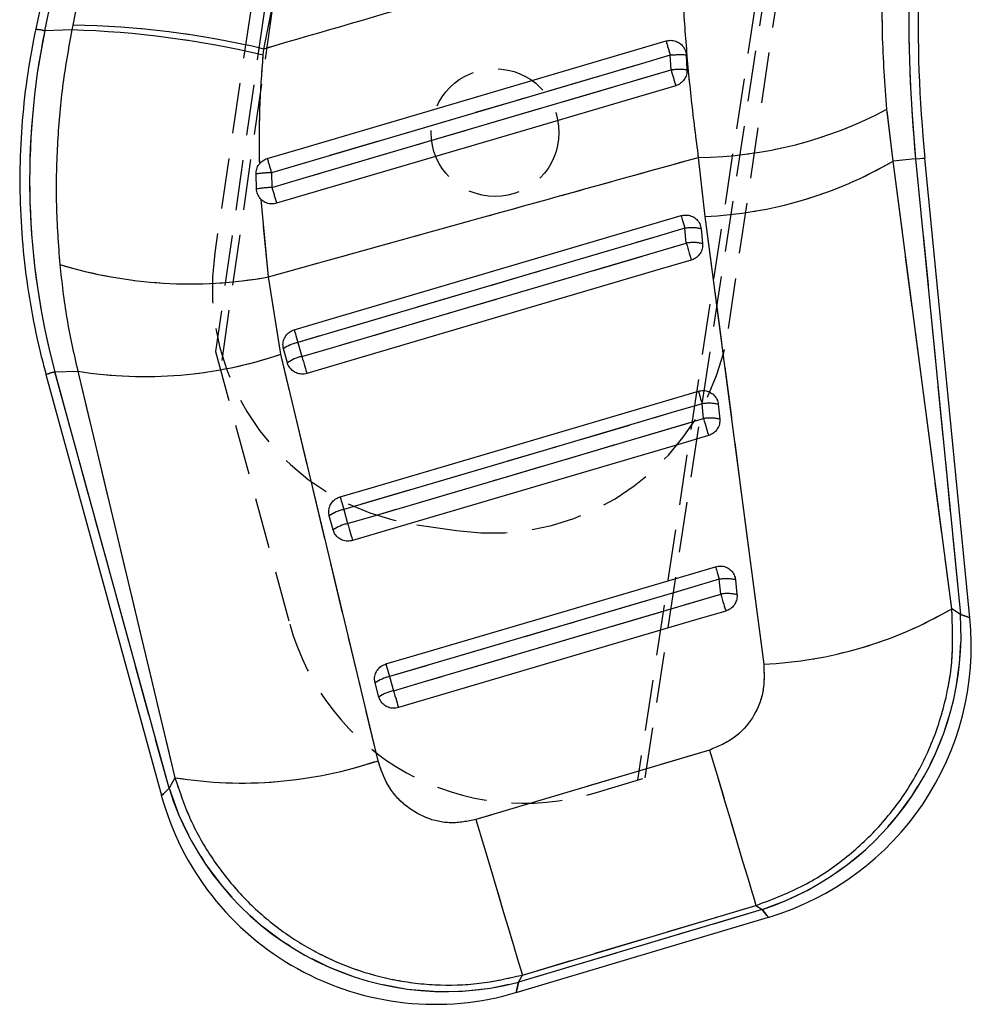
# Model space of a CAD drawing. Extents: x 15 to 185, y 7 to 146.
# Tile 22 of 39: x 36 to 48, y 95 to 108. Entities that reach past the tile are written whole.
import ezdxf

# ---------------------------------------------------------------- set-up
doc = ezdxf.new("R2010")
doc.units = 0
doc.header["$LTSCALE"] = 0.5
doc.linetypes.add('HIDDEN', pattern=[1.905, 1.27, -0.635])
doc.layers.get('0').update_dxf_attribs({"linetype": 'CONTINUOUS'})

msp = doc.modelspace()

# ---------------------------------------------------------------- linework, layer by layer
at = {"color": 7, "linetype": 'HIDDEN'}
for p, q in [((41.5502, 125.8694), (38.371, 103.6703)), ((41.6522, 125.8749), (38.4329, 103.4436)), ((47.7039, 124.9812), (43.6545, 98.3046)), ((43.752, 98.3338), (47.8, 124.9465)), ((36.2334, 107.6882), (39.7433, 124.3114)), ((39.8151, 124.2081), (36.5838, 107.7589)), ((41.042, 123.0521), (38.3631, 104.9094)), ((44.7934, 103.9599), (47.4723, 122.1026)), ((38.9756, 107.4602), (39.2526, 108.8479)), ((36.572, 107.6991), (36.2334, 107.6882)), ((36.5838, 107.7589), (36.572, 107.6991)), ((38.9687, 107.383), (38.9756, 107.4602)), ((44.0741, 107.1989), (44.0645, 107.3813)), ((46.8534, 106.0556), (46.7771, 106.7057)), ((44.4151, 106.1023), (44.4986, 105.3632)), ((47.136, 106.0833), (46.8534, 106.0556)), ((47.5887, 100.4496), (46.8534, 106.0556)), ((47.136, 106.0833), (47.6955, 100.3778)), ((39.072, 105.91), (39.0781, 105.7266)), ((39.0339, 104.6066), (38.9424, 105.5768)), ((44.2649, 105.03), (44.2468, 105.2152)), ((39.1895, 103.6384), (39.0339, 104.6066)), ((39.4039, 103.7855), (39.4523, 103.6091)), ((38.371, 103.6703), (39.3015, 100.2586)), ((40.4059, 98.5481), (39.1895, 103.6384)), ((36.3605, 103.4168), (36.6472, 103.4261)), ((37.7894, 98.2024), (36.3605, 103.4168)), ((36.6472, 103.4261), (37.8632, 98.3354)), ((44.4805, 102.832), (44.4623, 103.0173)), ((39.9773, 101.6932), (40.0256, 101.5168)), ((40.8927, 101.5034), (41.3874, 101.4303)), ((44.696, 100.634), (44.6778, 100.8193)), ((47.6955, 100.3778), (47.5887, 100.4496)), ((40.5039, 99.7592), (40.5506, 99.6008)), ((40.5506, 99.6008), (40.5989, 99.4244)), ((44.5553, 98.6818), (41.6316, 97.8108)), ((37.8632, 98.3354), (37.7894, 98.2024)), ((43.1108, 98.1422), (43.752, 98.3338)), ((45.2132, 96.6837), (42.1631, 95.7743)), ((42.2127, 95.8637), (45.1362, 96.7354)), ((45.1362, 96.7354), (45.2132, 96.6837)), ((42.1631, 95.7743), (42.2127, 95.8637))]:
    msp.add_line(p, q, dxfattribs=at)
at = {"color": 7, "linetype": 'CONTINUOUS'}
for p, q in [((39.6469, 124.4131), (36.1206, 107.712)), ((36.2334, 107.6882), (39.7433, 124.3114)), ((39.8151, 124.2081), (36.5838, 107.7589)), ((38.9756, 107.4602), (39.2526, 108.8479)), ((36.572, 107.6991), (36.2334, 107.6882)), ((36.5838, 107.7589), (36.572, 107.6991)), ((38.9687, 107.383), (38.9756, 107.4602)), ((44.0741, 107.1989), (44.0645, 107.3813)), ((44.2633, 107.3847), (44.2736, 107.1999)), ((46.8534, 106.0556), (46.7771, 106.7057)), ((44.4151, 106.1023), (44.4986, 105.3632)), ((47.136, 106.0833), (46.8534, 106.0556)), ((47.5887, 100.4496), (46.8534, 106.0556)), ((47.136, 106.0833), (47.6955, 100.3778)), ((47.8156, 100.3385), (47.2511, 106.0946)), ((38.8857, 105.7051), (38.8786, 105.8956)), ((39.072, 105.91), (39.0781, 105.7266)), ((39.0339, 104.6066), (38.9424, 105.5768)), ((44.2649, 105.03), (44.2468, 105.2152)), ((44.4498, 105.2089), (44.468, 105.0236)), ((39.1895, 103.6384), (39.0339, 104.6066)), ((39.2708, 103.5304), (39.2225, 103.7068)), ((39.4039, 103.7855), (39.4523, 103.6091)), ((40.4059, 98.5481), (39.1895, 103.6384)), ((36.249, 103.3862), (37.6945, 98.1111)), ((36.3605, 103.4168), (36.6472, 103.4261)), ((37.7894, 98.2024), (36.3605, 103.4168)), ((36.6472, 103.4261), (37.8632, 98.3354)), ((44.4805, 102.832), (44.4623, 103.0173)), ((44.6653, 103.0109), (44.6835, 102.8256)), ((39.8442, 101.438), (39.7958, 101.6144)), ((39.9773, 101.6932), (40.0256, 101.5168)), ((44.696, 100.634), (44.6778, 100.8193)), ((44.8809, 100.8129), (44.899, 100.6276)), ((47.6955, 100.3778), (47.5887, 100.4496)), ((40.5039, 99.7592), (40.5506, 99.6008)), ((40.4175, 99.3457), (40.3692, 99.5221)), ((40.5506, 99.6008), (40.5989, 99.4244)), ((44.5553, 98.6818), (41.6316, 97.8108)), ((37.8632, 98.3354), (37.7894, 98.2024)), ((45.2132, 96.6837), (42.1631, 95.7743)), ((42.2127, 95.8637), (45.1362, 96.7354)), ((45.1362, 96.7354), (45.2132, 96.6837)), ((42.1357, 95.6455), (45.295, 96.5874)), ((42.1631, 95.7743), (42.2127, 95.8637))]:
    msp.add_line(p, q, dxfattribs=at)
at = {"color": 8, "linetype": 'CONTINUOUS', "flags": 128}
for points in [[(36.1206, 107.712), (36.1206, 107.712), (36.1276, 107.7105), (36.1488, 107.706), (36.1841, 107.6986), (36.2334, 107.6882)], [(47.136, 106.0833), (47.1863, 106.0882), (47.2223, 106.0917), (47.2439, 106.0939), (47.2511, 106.0946)], [(36.249, 103.3862), (36.249, 103.3862), (36.256, 103.3881), (36.2769, 103.3939), (36.3118, 103.4034), (36.3605, 103.4168)], [(47.8156, 100.3385), (47.8156, 100.3385), (47.7855, 100.3483), (47.6955, 100.3778)], [(37.7894, 98.2024), (37.7183, 98.1339), (37.6945, 98.1111), (37.6945, 98.1111)], [(45.2132, 96.6837), (45.2745, 96.6115), (45.295, 96.5874), (45.295, 96.5874)], [(42.1357, 95.6455), (42.1425, 95.6777), (42.1631, 95.7743)]]:
    msp.add_lwpolyline(points, dxfattribs=at)
at = {"color": 7, "linetype": 'HIDDEN', "flags": 128}
for points in [[(36.2334, 107.6882), (36.1841, 107.6986), (36.1488, 107.706), (36.1276, 107.7105), (36.1206, 107.712)], [(44.0645, 107.3813), (43.6751, 107.2665), (42.1173, 106.8074), (39.072, 105.91)], [(39.0781, 105.7266), (39.4675, 105.8414), (41.0253, 106.3004), (44.0741, 107.1989)], [(44.2, 105.3736), (44.2015, 105.3687), (44.2044, 105.3587), (44.2088, 105.3439), (44.2145, 105.3246), (44.2213, 105.3015), (44.2291, 105.2751), (44.2377, 105.2461), (44.2468, 105.2152)], [(44.4986, 105.3632), (45.1481, 100.4155), (45.2345, 99.7572)], [(44.2468, 105.2152), (43.8574, 105.1003), (42.2998, 104.6405), (39.4039, 103.7855)], [(39.4523, 103.6091), (39.8416, 103.7241), (41.3992, 104.1839), (44.2649, 105.03)], [(44.2649, 105.03), (44.2743, 104.9982), (44.2837, 104.9663), (44.2929, 104.9352), (44.3016, 104.9056), (44.3097, 104.8785), (44.3168, 104.8544), (44.3227, 104.8341), (44.3275, 104.8181)], [(39.3572, 103.9439), (39.3586, 103.939), (39.3616, 103.929), (39.3659, 103.9142), (39.3716, 103.8949), (39.3785, 103.8718), (39.3863, 103.8453), (39.3948, 103.8163), (39.4039, 103.7855)], [(39.4523, 103.6091), (39.4616, 103.5774), (39.4711, 103.5455), (39.4802, 103.5144), (39.489, 103.4848), (39.497, 103.4577), (39.5041, 103.4336), (39.5101, 103.4133), (39.5148, 103.3973)], [(36.3605, 103.4168), (36.3118, 103.4034), (36.2769, 103.3939), (36.256, 103.3881), (36.249, 103.3862)], [(44.4156, 103.1756), (44.417, 103.1707), (44.4199, 103.1607), (44.4243, 103.1459), (44.43, 103.1267), (44.4368, 103.1035), (44.4446, 103.0771), (44.4532, 103.0481), (44.4623, 103.0173)], [(44.4623, 103.0173), (44.0729, 102.9023), (42.5154, 102.4425), (39.9773, 101.6932)], [(40.0256, 101.5168), (40.415, 101.6317), (41.9725, 102.0916), (44.4805, 102.832)], [(44.4805, 102.832), (44.4898, 102.8002), (44.4992, 102.7683), (44.5084, 102.7372), (44.5172, 102.7077), (44.5252, 102.6805), (44.5323, 102.6565), (44.5383, 102.6362), (44.543, 102.6202)], [(39.9305, 101.8515), (39.932, 101.8466), (39.9349, 101.8366), (39.9393, 101.8218), (39.945, 101.8026), (39.9518, 101.7794), (39.9596, 101.753), (39.9682, 101.724), (39.9773, 101.6932)], [(40.0256, 101.5168), (40.035, 101.485), (40.0444, 101.4531), (40.0536, 101.422), (40.0623, 101.3925), (40.0703, 101.3653), (40.0774, 101.3413), (40.0834, 101.321), (40.0881, 101.305)], [(44.6311, 100.9776), (44.6325, 100.9727), (44.6355, 100.9627), (44.6399, 100.9479), (44.6455, 100.9287), (44.6524, 100.9055), (44.6602, 100.8791), (44.6687, 100.8501), (44.6778, 100.8193)], [(44.6778, 100.8193), (44.2884, 100.7043), (42.7309, 100.2445), (40.5506, 99.6008)], [(40.5989, 99.4244), (40.9883, 99.5394), (42.5458, 99.9992), (44.696, 100.634)], [(44.696, 100.634), (44.7054, 100.6023), (44.7148, 100.5704), (44.724, 100.5392), (44.7327, 100.5097), (44.7407, 100.4825), (44.7478, 100.4585), (44.7538, 100.4382), (44.7585, 100.4222)], [(47.6955, 100.3778), (47.7855, 100.3483), (47.8156, 100.3385)], [(40.5989, 99.4244), (40.6083, 99.3927), (40.6177, 99.3608), (40.6269, 99.3297), (40.6356, 99.3001), (40.6436, 99.273), (40.6507, 99.2489), (40.6567, 99.2286), (40.6615, 99.2126)], [(44.5553, 98.6818), (44.6497, 98.3653), (44.74, 98.0626), (44.8245, 97.7792), (44.9018, 97.5202), (44.9704, 97.2903), (45.0291, 97.0936), (45.0768, 96.9338), (45.1127, 96.8137), (45.1362, 96.7354)], [(37.6945, 98.1111), (37.7183, 98.1339), (37.7894, 98.2024)], [(41.6316, 97.8108), (41.726, 97.4942), (41.8164, 97.1914), (41.9009, 96.9079), (41.9782, 96.6488), (42.0469, 96.4188), (42.1056, 96.2221), (42.1534, 96.0622), (42.1893, 95.942), (42.2127, 95.8637)], [(45.295, 96.5874), (45.2745, 96.6115), (45.2132, 96.6837)], [(42.1631, 95.7743), (42.1425, 95.6777), (42.1357, 95.6455), (42.1357, 95.6455)]]:
    msp.add_lwpolyline(points, dxfattribs=at)
at = {"color": 7, "linetype": 'CONTINUOUS', "flags": 128}
for points in [[(39.0195, 106.0888), (39.4063, 106.2028), (40.9639, 106.6623), (44.0118, 107.5613)], [(44.0645, 107.3813), (43.6751, 107.2665), (42.1173, 106.8074), (39.072, 105.91)], [(39.0781, 105.7266), (39.4675, 105.8414), (41.0253, 106.3004), (44.0741, 107.1989)], [(44.1327, 107.0011), (43.7494, 106.8881), (42.1917, 106.4287), (39.137, 105.5278)], [(39.3572, 103.9439), (39.7466, 104.0588), (41.3041, 104.5186), (44.2, 105.3736)], [(44.2, 105.3736), (44.2015, 105.3687), (44.2044, 105.3587), (44.2088, 105.3439), (44.2145, 105.3246), (44.2213, 105.3015), (44.2291, 105.2751), (44.2377, 105.2461), (44.2468, 105.2152)], [(44.4986, 105.3632), (45.1481, 100.4155), (45.2345, 99.7572)], [(44.2468, 105.2152), (43.8574, 105.1003), (42.2998, 104.6405), (39.4039, 103.7855)], [(39.4523, 103.6091), (39.8416, 103.7241), (41.3992, 104.1839), (44.2649, 105.03)], [(44.2649, 105.03), (44.2743, 104.9982), (44.2837, 104.9663), (44.2929, 104.9352), (44.3016, 104.9056), (44.3097, 104.8785), (44.3168, 104.8544), (44.3227, 104.8341), (44.3275, 104.8181)], [(44.3275, 104.8181), (43.9381, 104.7032), (42.3805, 104.2434), (39.5148, 103.3973)], [(39.3572, 103.9439), (39.3586, 103.939), (39.3616, 103.929), (39.3659, 103.9142), (39.3716, 103.8949), (39.3785, 103.8718), (39.3863, 103.8453), (39.3948, 103.8163), (39.4039, 103.7855)], [(39.4523, 103.6091), (39.4616, 103.5774), (39.4711, 103.5455), (39.4802, 103.5144), (39.489, 103.4848), (39.497, 103.4577), (39.5041, 103.4336), (39.5101, 103.4133), (39.5148, 103.3973)], [(39.9305, 101.8515), (40.3199, 101.9665), (41.8774, 102.4263), (44.4156, 103.1756)], [(44.4156, 103.1756), (44.417, 103.1707), (44.4199, 103.1607), (44.4243, 103.1459), (44.43, 103.1267), (44.4368, 103.1035), (44.4446, 103.0771), (44.4532, 103.0481), (44.4623, 103.0173)], [(44.4623, 103.0173), (44.0729, 102.9023), (42.5154, 102.4425), (39.9773, 101.6932)], [(40.0256, 101.5168), (40.415, 101.6317), (41.9725, 102.0916), (44.4805, 102.832)], [(44.4805, 102.832), (44.4898, 102.8002), (44.4992, 102.7683), (44.5084, 102.7372), (44.5172, 102.7077), (44.5252, 102.6805), (44.5323, 102.6565), (44.5383, 102.6362), (44.543, 102.6202)], [(44.543, 102.6202), (44.1536, 102.5052), (42.5961, 102.0454), (40.0881, 101.305)], [(39.9305, 101.8515), (39.932, 101.8466), (39.9349, 101.8366), (39.9393, 101.8218), (39.945, 101.8026), (39.9518, 101.7794), (39.9596, 101.753), (39.9682, 101.724), (39.9773, 101.6932)], [(40.0256, 101.5168), (40.035, 101.485), (40.0444, 101.4531), (40.0536, 101.422), (40.0623, 101.3925), (40.0703, 101.3653), (40.0774, 101.3413), (40.0834, 101.321), (40.0881, 101.305)], [(40.5039, 99.7592), (40.8932, 99.8741), (42.4508, 100.3339), (44.6311, 100.9776)], [(44.6311, 100.9776), (44.6325, 100.9727), (44.6355, 100.9627), (44.6399, 100.9479), (44.6455, 100.9287), (44.6524, 100.9055), (44.6602, 100.8791), (44.6687, 100.8501), (44.6778, 100.8193)], [(44.6778, 100.8193), (44.2884, 100.7043), (42.7309, 100.2445), (40.5506, 99.6008)], [(40.5989, 99.4244), (40.9883, 99.5394), (42.5458, 99.9992), (44.696, 100.634)], [(44.696, 100.634), (44.7054, 100.6023), (44.7148, 100.5704), (44.724, 100.5392), (44.7327, 100.5097), (44.7407, 100.4825), (44.7478, 100.4585), (44.7538, 100.4382), (44.7585, 100.4222)], [(44.7585, 100.4222), (44.3691, 100.3072), (42.8116, 99.8474), (40.6615, 99.2126)], [(40.5989, 99.4244), (40.6083, 99.3927), (40.6177, 99.3608), (40.6269, 99.3297), (40.6356, 99.3001), (40.6436, 99.273), (40.6507, 99.2489), (40.6567, 99.2286), (40.6615, 99.2126)], [(44.5553, 98.6818), (44.6497, 98.3653), (44.74, 98.0626), (44.8245, 97.7792), (44.9018, 97.5202), (44.9704, 97.2903), (45.0291, 97.0936), (45.0768, 96.9338), (45.1127, 96.8137), (45.1362, 96.7354)], [(41.6316, 97.8108), (41.726, 97.4942), (41.8164, 97.1914), (41.9009, 96.9079), (41.9782, 96.6488), (42.0469, 96.4188), (42.1056, 96.2221), (42.1534, 96.0622), (42.1893, 95.942), (42.2127, 95.8637)]]:
    msp.add_lwpolyline(points, dxfattribs=at)
at = {"color": 7, "linetype": 'HIDDEN'}
msp.add_circle((41.8704, 106.4132), 0.8, dxfattribs=at)
at = {"color": 7, "linetype": 'CONTINUOUS'}
for centre, radius, start, end in [((65.065, 107.8414), 18.0149, 171.60068, 185.60068), ((65.065, 107.8414), 17.8993, 171.60068, 185.60068), ((36.2163, 95.7567), 11.9477, 76.68083, 88.29377), ((36.4284, 96.7852), 10.9748, 76.57905, 89.18851), ((77.2687, 117.2108), 34.6285, 196.18003, 196.49046), ((44.1928, 105.7336), 1.6526, 87.55505, 94.4525), ((44.1801, 105.9471), 1.2563, 85.72968, 94.83739), ((97.418, 122.8983), 55.6062, 196.39941, 196.61197), ((44.3574, 111.2531), 5.1511, 270.64142, 298.01696), ((75.8633, 116.7975), 38.3685, 196.20666, 196.48492), ((44.2629, 110.5156), 5.1578, 272.61882, 300.14869), ((39.0745, 104.5679), 1.342, 90.10902, 98.39348), ((39.096, 104.6941), 1.0326, 90.99447, 101.75335), ((101.0151, 123.9606), 64.5652, 196.404204, 196.588206), ((44.3322, 104.6993), 0.5229, 77.00135, 99.4004), ((44.3503, 104.5141), 0.5229, 77.00021, 99.40052), ((38.0502, 110.0955), 5.5763, 253.02255, 280.16045), ((39.497, 103.3228), 0.472, 101.36781, 125.55542), ((37.4893, 108.6698), 5.311, 260.87692, 288.67037), ((39.5453, 103.1464), 0.472, 101.36769, 125.55575), ((44.5477, 102.5013), 0.523, 77.00296, 99.40109), ((44.5659, 102.316), 0.523, 77.00295, 99.4011), ((40.0703, 101.2304), 0.472, 101.36867, 125.55571), ((40.1186, 101.0541), 0.472, 101.36862, 125.55608), ((44.7632, 100.3031), 0.5232, 77.00671, 99.39758), ((44.7814, 100.1178), 0.5232, 77.00691, 99.39742), ((44.083, 100.1242), 3.6214, 288.1858, 4.01557), ((44.9989, 104.906), 5.1542, 272.62031, 300.16229), ((44.2801, 99.9918), 3.5525, 286.50092, 5.67251), ((40.6436, 99.1381), 0.472, 101.36911, 125.55454), ((40.6919, 98.9618), 0.4719, 101.36543, 125.55656), ((38.7045, 103.5833), 5.3148, 260.89274, 288.67112), ((41.251, 99.2846), 3.6268, 197.35938, 284.56533), ((41.1207, 99.0499), 3.5525, 195.21171, 286.72306)]:
    msp.add_arc(centre, radius, start, end, dxfattribs=at)
at = {"color": 7, "linetype": 'HIDDEN'}
for centre, radius, start, end in [((65.065, 107.8414), 18.0149, 171.60068, 185.60068), ((36.2163, 95.7567), 11.9477, 76.68083, 88.29377), ((36.4284, 96.7852), 10.9748, 76.57905, 89.18851), ((77.2687, 117.2108), 34.6285, 196.18003, 196.49046), ((44.1928, 105.7336), 1.6526, 87.55505, 94.4525), ((44.1801, 105.9471), 1.2563, 85.72968, 94.83739), ((97.418, 122.8983), 55.6062, 196.39941, 196.61197), ((44.3574, 111.2531), 5.1511, 270.64142, 298.01696), ((75.8633, 116.7975), 38.3685, 196.20666, 196.48492), ((44.2629, 110.5156), 5.1578, 272.61882, 300.14869), ((39.0745, 104.5679), 1.342, 90.10902, 98.39348), ((39.096, 104.6941), 1.0326, 90.99447, 101.75335), ((101.0151, 123.9606), 64.5652, 196.404204, 196.588206), ((44.3322, 104.6993), 0.5229, 77.00135, 99.4004), ((44.3503, 104.5141), 0.5229, 77.00021, 99.40052), ((41.331, 104.4712), 3, 171.60068, 261.60068), ((38.0502, 110.0955), 5.5763, 253.02255, 280.16045), ((41.8256, 104.3982), 3, 261.60068, 351.60068), ((39.497, 103.3228), 0.472, 101.36781, 125.55542), ((37.4893, 108.6698), 5.311, 260.87692, 288.67037), ((39.5453, 103.1464), 0.472, 101.36769, 125.55575), ((44.5477, 102.5013), 0.523, 77.00296, 99.40109), ((44.5659, 102.316), 0.523, 77.00295, 99.4011), ((40.0703, 101.2304), 0.472, 101.36867, 125.55571), ((40.1186, 101.0541), 0.472, 101.36862, 125.55608), ((44.7632, 100.3031), 0.5232, 77.00671, 99.39758), ((44.7814, 100.1178), 0.5232, 77.00691, 99.39742), ((44.083, 100.1242), 3.6214, 288.1858, 4.01557), ((44.9989, 104.906), 5.1542, 272.62031, 300.16229), ((42.2392, 101.0598), 3.045, 195.25561, 286.63209), ((40.6436, 99.1381), 0.472, 101.36911, 125.55454), ((40.6919, 98.9618), 0.4719, 101.36543, 125.55656), ((38.7045, 103.5833), 5.3148, 260.89274, 288.67112), ((41.251, 99.2846), 3.6268, 197.35938, 284.56533)]:
    msp.add_arc(centre, radius, start, end, dxfattribs=at)
at = {"color": 7, "linetype": 'CONTINUOUS'}
msp.add_ellipse((45.1595, 105.8157), major_axis=(-0.2977, 9.2063), ratio=0.9895709, start_param=1.334095, end_param=1.8022824, dxfattribs=at)
at = {"color": 7, "linetype": 'HIDDEN'}
msp.add_ellipse((45.1595, 105.8157), major_axis=(-0.2977, 9.2063), ratio=0.9895709, start_param=1.334095, end_param=1.8022824, dxfattribs=at)
at = {"color": 7, "linetype": 'CONTINUOUS'}
for points, knots in [([(44.1887, 108.9798), (43.1815, 108.6858), (41.444, 108.1786), (39.7061, 107.6728), (38.9756, 107.4602)], [0, 0, 0, 0, 0.57971883, 1, 1, 1, 1]), ([(44.1887, 108.9798), (44.1953, 108.7415), (44.2085, 108.265), (44.2557, 107.5437), (44.3218, 106.82), (44.384, 106.3416), (44.4151, 106.1023)], [0, 0, 0, 0, 0.2471882, 0.4943692, 0.7471869, 1, 1, 1, 1]), ([(46.7771, 106.7057), (46.7531, 107.02), (46.7167, 107.4965), (46.7181, 108.146), (46.7344, 108.4735), (46.7425, 108.6373)], [0, 0, 0, 0, 0.49201825, 0.74599937, 1, 1, 1, 1]), ([(36.1206, 107.712), (36.085, 107.5273), (36.0119, 107.1476), (35.9472, 106.5656), (35.9171, 105.9705), (35.9265, 105.3748), (35.9741, 104.781), (36.0605, 104.1919), (36.1583, 103.7275), (36.2291, 103.461), (36.249, 103.3862)], [0, 0, 0, 0, 0.1291238, 0.2654879, 0.4018191, 0.5381168, 0.6743841, 0.8106254, 0.9468454, 1, 1, 1, 1]), ([(36.572, 107.6991), (36.5297, 107.4605), (36.445, 106.9831), (36.3837, 106.2492), (36.3683, 105.506), (36.4041, 105.0101), (36.422, 104.7622)], [0, 0, 0, 0, 0.24613103, 0.49225206, 0.74612924, 1, 1, 1, 1]), ([(44.0118, 107.5613), (44.0303, 107.5651), (44.0706, 107.5734), (44.1341, 107.5615), (44.1929, 107.5292), (44.2372, 107.4789), (44.2588, 107.4275), (44.2622, 107.3952), (44.2633, 107.3847)], [0, 0, 0, 0, 0.1604693, 0.3483274, 0.5360194, 0.7232833, 0.9100936, 1, 1, 1, 1]), ([(38.9245, 106.0266), (38.9224, 106.2524), (38.9181, 106.7055), (38.9518, 107.1567), (38.9687, 107.383)], [0, 0, 0, 0, 0.498291, 1, 1, 1, 1]), ([(44.2736, 107.1999), (44.2728, 107.1787), (44.2711, 107.1354), (44.2417, 107.0755), (44.1951, 107.0276), (44.1545, 107.0076), (44.133, 107.0012), (44.1327, 107.0011)], [0, 0, 0, 0, 0.2420145, 0.4928308, 0.7442108, 0.9961975, 1, 1, 1, 1]), ([(38.9245, 106.0266), (38.9366, 106.0392), (38.9634, 106.067), (38.9996, 106.0811), (39.0195, 106.0888)], [0, 0, 0, 0, 0.4504803, 1, 1, 1, 1]), ([(39.0339, 104.6066), (39.9942, 104.8739), (41.7877, 105.3731), (43.5816, 105.871), (44.4151, 106.1023)], [0, 0, 0, 0, 0.535379, 1, 1, 1, 1]), ([(38.8786, 105.8956), (38.88, 105.9162), (38.8828, 105.9588), (38.9049, 106.0022), (38.9216, 106.023), (38.9245, 106.0266)], [0, 0, 0, 0, 0.434982, 0.9007397, 1, 1, 1, 1]), ([(38.9424, 105.5768), (38.9285, 105.5938), (38.9006, 105.6277), (38.8877, 105.6752), (38.8859, 105.701), (38.8857, 105.7051)], [0, 0, 0, 0, 0.45727257, 0.91444983, 1, 1, 1, 1]), ([(39.137, 105.5278), (39.1163, 105.5237), (39.0739, 105.5153), (39.0089, 105.5296), (38.9657, 105.5547), (38.9461, 105.5733), (38.9424, 105.5768)], [0, 0, 0, 0, 0.2976352, 0.6126149, 0.9272881, 1, 1, 1, 1]), ([(44.2, 105.3736), (44.2211, 105.3777), (44.2639, 105.3861), (44.3291, 105.3717), (44.3862, 105.338), (44.4285, 105.287), (44.4459, 105.2407), (44.4492, 105.214), (44.4498, 105.2089)], [0, 0, 0, 0, 0.1858241, 0.3777948, 0.5697609, 0.7617316, 0.9536997, 1, 1, 1, 1]), ([(44.468, 105.0236), (44.4684, 105.0076), (44.4692, 104.9698), (44.449, 104.9122), (44.4082, 104.8597), (44.3637, 104.8303), (44.3352, 104.8207), (44.3275, 104.8181)], [0, 0, 0, 0, 0.17946094, 0.42292786, 0.66639342, 0.90985821, 1, 1, 1, 1]), ([(36.422, 104.7622), (36.447, 104.5379), (36.4972, 104.0881), (36.5971, 103.6471), (36.6472, 103.4261)], [0, 0, 0, 0, 0.49863664, 1, 1, 1, 1]), ([(39.2225, 103.7068), (39.2192, 103.7245), (39.2119, 103.7636), (39.2246, 103.8254), (39.2578, 103.8826), (39.3046, 103.9239), (39.3412, 103.9378), (39.3572, 103.9439)], [0, 0, 0, 0, 0.1801819, 0.3974989, 0.6148135, 0.8321321, 1, 1, 1, 1]), ([(39.5148, 103.3973), (39.5145, 103.3972), (39.4931, 103.391), (39.4482, 103.3857), (39.3828, 103.4001), (39.3264, 103.4351), (39.2881, 103.4813), (39.2759, 103.5161), (39.2708, 103.5304)], [0, 0, 0, 0, 0.0030822, 0.2151742, 0.4272644, 0.6393565, 0.8514504, 1, 1, 1, 1]), ([(44.4156, 103.1756), (44.4366, 103.1797), (44.4794, 103.1881), (44.5446, 103.1737), (44.6018, 103.14), (44.644, 103.0891), (44.6614, 103.0427), (44.6647, 103.0161), (44.6653, 103.0109)], [0, 0, 0, 0, 0.1858182, 0.3777884, 0.5697568, 0.7617285, 0.9536988, 1, 1, 1, 1]), ([(44.6835, 102.8256), (44.6839, 102.8096), (44.6848, 102.7719), (44.6645, 102.7143), (44.6238, 102.6618), (44.5793, 102.6324), (44.5507, 102.6228), (44.543, 102.6202)], [0, 0, 0, 0, 0.1792049, 0.4226617, 0.6661276, 0.9095887, 1, 1, 1, 1]), ([(39.7958, 101.6144), (39.7925, 101.6322), (39.7853, 101.6712), (39.7979, 101.733), (39.8312, 101.7903), (39.878, 101.8316), (39.9146, 101.8455), (39.9305, 101.8515)], [0, 0, 0, 0, 0.1801922, 0.3975065, 0.6148255, 0.8321388, 1, 1, 1, 1]), ([(40.0881, 101.305), (40.0664, 101.3008), (40.0228, 101.2924), (39.957, 101.3076), (39.9005, 101.342), (39.8617, 101.3884), (39.8493, 101.4234), (39.8442, 101.438)], [0, 0, 0, 0, 0.2120965, 0.4241954, 0.6362911, 0.8483903, 1, 1, 1, 1]), ([(44.6311, 100.9776), (44.6521, 100.9817), (44.6949, 100.9901), (44.7601, 100.9758), (44.8172, 100.9421), (44.8595, 100.8912), (44.8769, 100.8448), (44.8802, 100.8181), (44.8809, 100.8129)], [0, 0, 0, 0, 0.18550608, 0.37747882, 0.56945036, 0.76141792, 0.95339534, 1, 1, 1, 1]), ([(44.899, 100.6276), (44.8993, 100.6251), (44.9013, 100.601), (44.8958, 100.5543), (44.8666, 100.4948), (44.8197, 100.4467), (44.7788, 100.4303), (44.7585, 100.4222)], [0, 0, 0, 0, 0.0290867, 0.2726979, 0.5162951, 0.7599062, 1, 1, 1, 1]), ([(45.1362, 96.7354), (45.3276, 96.8073), (45.7104, 96.9509), (46.2199, 97.2824), (46.6609, 97.6836), (47.0299, 98.1517), (47.3184, 98.6834), (47.5132, 99.2586), (47.6131, 99.8544), (47.5968, 100.2512), (47.5887, 100.4496)], [0, 0, 0, 0, 0.12778301, 0.25556414, 0.37730048, 0.49903847, 0.62586108, 0.75268758, 0.87634211, 1, 1, 1, 1]), ([(40.3692, 99.5221), (40.3659, 99.5398), (40.3586, 99.5789), (40.3713, 99.6407), (40.4045, 99.6979), (40.4513, 99.7393), (40.4879, 99.7531), (40.5039, 99.7592)], [0, 0, 0, 0, 0.1802015, 0.3975125, 0.6148293, 0.8321426, 1, 1, 1, 1]), ([(45.2345, 99.7572), (45.2389, 99.6405), (45.2475, 99.407), (45.1112, 99.0824), (44.8781, 98.8159), (44.6646, 98.7272), (44.5553, 98.6818)], [0, 0, 0, 0, 0.25341519, 0.50737064, 0.74764549, 1, 1, 1, 1]), ([(40.6615, 99.2126), (40.6409, 99.2086), (40.5985, 99.2002), (40.5336, 99.214), (40.4765, 99.2474), (40.4361, 99.2939), (40.4231, 99.33), (40.4175, 99.3457)], [0, 0, 0, 0, 0.20107924, 0.41316469, 0.62525014, 0.83733502, 1, 1, 1, 1]), ([(41.6316, 97.8108), (41.5266, 97.7899), (41.3164, 97.7482), (40.999, 97.8205), (40.7257, 97.9863), (40.5103, 98.235), (40.4412, 98.4423), (40.4059, 98.5481)], [0, 0, 0, 0, 0.197326, 0.3948327, 0.5898818, 0.7904995, 1, 1, 1, 1]), ([(37.8632, 98.3354), (37.9232, 98.1575), (38.0432, 97.8015), (38.3233, 97.3134), (38.6684, 96.8759), (39.0731, 96.4995), (39.5296, 96.1916), (40.0292, 95.9551), (40.5633, 95.7991), (41.1166, 95.7291), (41.6736, 95.7424), (42.033, 95.8233), (42.2127, 95.8637)], [0, 0, 0, 0, 0.1014339, 0.2028651, 0.3022119, 0.4015564, 0.5000797, 0.5986014, 0.6992984, 0.7999952, 0.8999968, 1, 1, 1, 1])]:
    msp.add_open_spline(points, degree=3, knots=knots, dxfattribs=at)
at = {"color": 7, "linetype": 'HIDDEN'}
for points, knots in [([(44.1887, 108.9798), (43.1815, 108.6858), (41.444, 108.1786), (39.7061, 107.6728), (38.9756, 107.4602)], [0, 0, 0, 0, 0.57971883, 1, 1, 1, 1]), ([(44.1887, 108.9798), (44.1953, 108.7415), (44.2085, 108.265), (44.2557, 107.5437), (44.3218, 106.82), (44.384, 106.3416), (44.4151, 106.1023)], [0, 0, 0, 0, 0.2471882, 0.4943692, 0.7471869, 1, 1, 1, 1]), ([(46.7771, 106.7057), (46.7531, 107.02), (46.7167, 107.4965), (46.7181, 108.146), (46.7344, 108.4735), (46.7425, 108.6373)], [0, 0, 0, 0, 0.49201825, 0.74599937, 1, 1, 1, 1]), ([(36.572, 107.6991), (36.5297, 107.4605), (36.445, 106.9831), (36.3837, 106.2492), (36.3683, 105.506), (36.4041, 105.0101), (36.422, 104.7622)], [0, 0, 0, 0, 0.24613103, 0.49225206, 0.74612924, 1, 1, 1, 1]), ([(38.9245, 106.0266), (38.9224, 106.2524), (38.9181, 106.7055), (38.9518, 107.1567), (38.9687, 107.383)], [0, 0, 0, 0, 0.498291, 1, 1, 1, 1]), ([(39.0339, 104.6066), (39.9942, 104.8739), (41.7877, 105.3731), (43.5816, 105.871), (44.4151, 106.1023)], [0, 0, 0, 0, 0.535379, 1, 1, 1, 1]), ([(36.422, 104.7622), (36.447, 104.5379), (36.4972, 104.0881), (36.5971, 103.6471), (36.6472, 103.4261)], [0, 0, 0, 0, 0.49863664, 1, 1, 1, 1]), ([(45.1362, 96.7354), (45.3276, 96.8073), (45.7104, 96.9509), (46.2199, 97.2824), (46.6609, 97.6836), (47.0299, 98.1517), (47.3184, 98.6834), (47.5132, 99.2586), (47.6131, 99.8544), (47.5968, 100.2512), (47.5887, 100.4496)], [0, 0, 0, 0, 0.12778301, 0.25556414, 0.37730048, 0.49903847, 0.62586108, 0.75268758, 0.87634211, 1, 1, 1, 1]), ([(45.2345, 99.7572), (45.2389, 99.6405), (45.2475, 99.407), (45.1112, 99.0824), (44.8781, 98.8159), (44.6646, 98.7272), (44.5553, 98.6818)], [0, 0, 0, 0, 0.25341519, 0.50737064, 0.74764549, 1, 1, 1, 1]), ([(41.6316, 97.8108), (41.5266, 97.7899), (41.3164, 97.7482), (40.999, 97.8205), (40.7257, 97.9863), (40.5103, 98.235), (40.4412, 98.4423), (40.4059, 98.5481)], [0, 0, 0, 0, 0.197326, 0.3948327, 0.5898818, 0.7904995, 1, 1, 1, 1]), ([(37.8632, 98.3354), (37.9232, 98.1575), (38.0432, 97.8015), (38.3233, 97.3134), (38.6684, 96.8759), (39.0731, 96.4995), (39.5296, 96.1916), (40.0292, 95.9551), (40.5633, 95.7991), (41.1166, 95.7291), (41.6736, 95.7424), (42.033, 95.8233), (42.2127, 95.8637)], [0, 0, 0, 0, 0.1014339, 0.2028651, 0.3022119, 0.4015564, 0.5000797, 0.5986014, 0.6992984, 0.7999952, 0.8999968, 1, 1, 1, 1])]:
    msp.add_open_spline(points, degree=3, knots=knots, dxfattribs=at)

doc.saveas('drawing.dxf')
